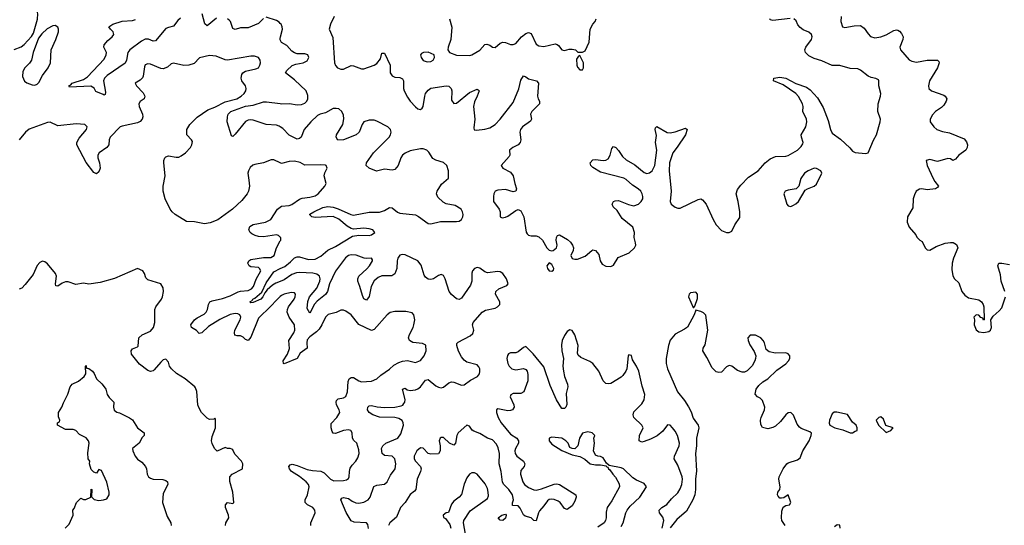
# Model space of a CAD drawing. Header units: inches. Extents: x 2396598 to 2566999, y 262085 to 451979.
# Tile 44 of 256: x 2457973 to 2465629, y 315372 to 319304. Entities that reach past the tile are written whole.
import ezdxf

# ---------------------------------------------------------------- set-up
doc = ezdxf.new("R2010")
doc.units = ezdxf.units.IN
doc.header["$MEASUREMENT"] = 0
doc.layers.add('C4351', color=7, linetype='Continuous')
doc.layers.add('C4361', color=7, linetype='Continuous')

msp = doc.modelspace()

# ---------------------------------------------------------------- linework, layer by layer
at = {"layer": 'C4351', "color": 5}
for points, elevation in [([(2457930, 319072.4), (2457985.6, 319094.4), (2458009.4, 319110.6), (2458066.3, 319173.7), (2458081.3, 319198.7), (2458112.7, 319307.3), (2458115.4, 319350), (2458109.1, 319370), (2458089.8, 319390), (2457970, 319464.2)], 40), ([(2459504.2, 319315.8), (2459430, 319256), (2459412, 319272), (2459391.3, 319350)], 20), ([(2459223.1, 319316.9), (2459202.1, 319297.9), (2459170, 319252.8), (2459130, 319244.3), (2459110, 319235), (2459030, 319141), (2459010, 319138), (2458974.1, 319154.1), (2458950, 319152.9), (2458921.7, 319138.3), (2458829.8, 319070.2), (2458815, 319050), (2458804.6, 318990), (2458793.5, 318966.5), (2458652.4, 318870), (2458632.3, 318850), (2458626.2, 318830), (2458639.7, 318740.3), (2458637.7, 318722.3), (2458630, 318717), (2458623.7, 318723.7), (2458566.1, 318746.1), (2458551.4, 318771.4), (2458526.7, 318786.7), (2458360.2, 318780.2), (2458355.3, 318790), (2458370, 318797.3), (2458380.9, 318810), (2458470, 318838.9), (2458500.3, 318859.7), (2458630, 318996.9), (2458646.7, 319030), (2458649.1, 319050), (2458628.4, 319090), (2458630.8, 319110), (2458657.5, 319142.5), (2458691.9, 319170), (2458705.6, 319190), (2458701, 319210), (2458678.4, 319230), (2458666.3, 319250), (2458698, 319270), (2458770, 319293.8), (2458850, 319297), (2458874.4, 319305.6)], 20), ([(2459870, 319312.9), (2459830, 319274.6), (2459750, 319240.2), (2459690, 319241.1), (2459650, 319227), (2459630, 319235.8), (2459612.8, 319290), (2459602, 319302), (2459590, 319311.6)], 20), ([(2460000, 319275.8), (2459990, 319286.1), (2459970, 319297.3), (2459890, 319323)], 20), ([(2460000, 319148.2), (2459999.2, 319150), (2460000, 319158.9)], 20), ([(2460000, 318190.5), (2459950, 318214.3), (2459930, 318213.7), (2459870, 318191.6), (2459801.3, 318178.7), (2459787.1, 318172.9), (2459766.1, 318153.9), (2459751.8, 318130), (2459746.7, 318110), (2459756.4, 318056.4), (2459759.1, 318010), (2459752.9, 317970), (2459742.1, 317950), (2459701.8, 317898.2), (2459629.2, 317830), (2459513.4, 317746.6), (2459455.1, 317724.9), (2459410, 317717.2), (2459332.9, 317732.9), (2459270, 317735.3), (2459182.8, 317790), (2459159.3, 317810), (2459144.4, 317830), (2459105.3, 317910), (2459088, 317970), (2459088.4, 318010), (2459104.5, 318090), (2459094, 318190), (2459095.2, 318210), (2459102.9, 318230), (2459110, 318238.8), (2459130, 318245.2), (2459190, 318234.2), (2459210, 318236.3), (2459230, 318245), (2459262.6, 318270), (2459300.7, 318310), (2459312.3, 318330), (2459316, 318356), (2459309, 318370), (2459273.2, 318410), (2459272, 318450), (2459295.1, 318490), (2459353.7, 318546.3), (2459437, 318603), (2459490, 318624), (2459570, 318666.4), (2459662, 318690), (2459696, 318710), (2459718.3, 318730), (2459731.6, 318750), (2459735.1, 318770), (2459728, 318790), (2459701.1, 318830), (2459696.4, 318850), (2459700.6, 318879.4), (2459707.6, 318892.4), (2459730, 318905.3), (2459810, 318922), (2459829.6, 318930.4), (2459840.7, 318950), (2459845.1, 318970), (2459842, 318990), (2459830, 319009.2), (2459800.1, 319020.1), (2459770, 319020.9), (2459590, 318989.8), (2459570, 318993.1), (2459502, 319022), (2459450, 319025.3), (2459372.2, 319007.8), (2459330, 318964.5), (2459289.6, 318949.6), (2459250, 318949.3), (2459170, 318967.3), (2459150, 318962), (2459124, 318936), (2459090, 318922), (2459070, 318925.1), (2458990, 318959.1), (2458970, 318961.6), (2458950, 318953.2), (2458943.1, 318936.9), (2458933.7, 318866.3), (2458927.9, 318852.1), (2458910, 318833.6), (2458871, 318810), (2458882, 318790), (2458934.3, 318734.3), (2458946, 318710), (2458942.4, 318690), (2458911.4, 318668.6), (2458899.6, 318650), (2458902.4, 318630), (2458929.5, 318570), (2458931.3, 318550), (2458925.5, 318530), (2458910, 318512.8), (2458890, 318503.4), (2458770, 318477.4), (2458755.2, 318470), (2458678.2, 318390), (2458669.3, 318370), (2458667.2, 318330), (2458650.7, 318309.3), (2458591.2, 318270), (2458582, 318250), (2458581.6, 318230), (2458593.7, 318190), (2458598.6, 318150), (2458590, 318120.7), (2458570, 318104.5), (2458550, 318115.8), (2458490, 318193.3), (2458417.7, 318330), (2458418.3, 318350), (2458436.5, 318383.5), (2458493.3, 318450), (2458497.4, 318470), (2458481.2, 318490), (2458413.8, 318493.8), (2458270, 318479.8), (2458210, 318506.3), (2458190, 318506), (2458047.5, 318452.5), (2458019.3, 318430), (2457970, 318369.4)], 40), ([(2460000, 318471), (2459990, 318477.3), (2459970, 318482.9), (2459890, 318489.8), (2459790, 318523.5), (2459770, 318525.8), (2459750, 318522.8), (2459730, 318512.9), (2459650, 318412.9), (2459630, 318395.4), (2459620.7, 318400.7), (2459587.1, 318510), (2459588, 318550), (2459593.3, 318570), (2459616.3, 318590), (2459730, 318630.9), (2459790, 318640.3), (2459870, 318665.9), (2459893.4, 318666.6), (2460000, 318651.8)], 20), ([(2460000, 317613.1), (2459985.4, 317625.4), (2459970, 317631.6), (2459870, 317616.2), (2459830, 317617.8), (2459804.8, 317624.8), (2459778.2, 317638.2), (2459766, 317650), (2459756.3, 317670), (2459763.5, 317696.5), (2459790, 317711.5), (2459884, 317730), (2459925.2, 317750), (2459977.4, 317830), (2460000, 317846.8)], 40), ([(2460000, 317152.2), (2459990, 317144.7), (2459905, 317055), (2459850, 317004.5), (2459830, 316982.2), (2459770, 316836.4), (2459750, 316809.7), (2459730, 316817.2), (2459710, 316836.1), (2459690, 316845.5), (2459665, 316845), (2459647.4, 316850), (2459642.6, 316870), (2459647.2, 316890), (2459686.8, 316970), (2459691.9, 316990), (2459684.4, 317010), (2459670, 317017.2), (2459650, 317019.1), (2459610, 317011.1), (2459530, 316973.7), (2459440.9, 316919.1), (2459390, 316868.2), (2459370, 316864.7), (2459347.5, 316887.5), (2459308.2, 316910), (2459304.4, 316930), (2459332.4, 316970), (2459353.2, 316986.8), (2459406.8, 317013.2), (2459424, 317030), (2459433, 317050), (2459440.9, 317090), (2459452.6, 317110), (2459470, 317118.1), (2459550, 317135.6), (2459610, 317156.6), (2459671.2, 317188.8), (2459690, 317194), (2459750, 317197.7), (2459774.7, 317210), (2459790.9, 317230), (2459812.6, 317287.4), (2459848.9, 317350), (2459839.3, 317370), (2459830, 317377.3), (2459770, 317382.6), (2459756.9, 317390), (2459748.5, 317410), (2459754.8, 317430), (2459770, 317439), (2459870, 317454.1), (2459925.5, 317454.5), (2459951.1, 317470), (2459969.8, 317530.2), (2460000, 317583.6)], 40), ([(2459574, 315370), (2459575.3, 315390), (2459599.3, 315430), (2459596.2, 315450), (2459574, 315510), (2459572.7, 315530), (2459589.5, 315550.5), (2459630, 315541), (2459639, 315550), (2459629.6, 315630), (2459608.4, 315711.6), (2459608, 315750), (2459626, 315770), (2459706, 315810), (2459708, 315850), (2459698, 315870), (2459646.3, 315926.3), (2459630, 315958), (2459623.1, 315963.1), (2459610, 315968.7), (2459590, 315968.7), (2459570, 315978), (2459510, 315948), (2459488.4, 315968.4), (2459468.9, 316008.9), (2459465.2, 316030), (2459470, 316062), (2459495.3, 316130), (2459496.4, 316196.4), (2459490, 316206), (2459482, 316198), (2459450, 316194), (2459430, 316204), (2459388.3, 316248.3), (2459366.9, 316286.9), (2459359.6, 316310), (2459351.6, 316411.6), (2459341.5, 316441.5), (2459334, 316450), (2459259.3, 316510), (2459193.9, 316553.9), (2459153.2, 316590), (2459139.3, 316610), (2459130, 316642), (2459110, 316664), (2459090, 316659), (2459070, 316641.2), (2459019.9, 316580.1), (2459010, 316573.2), (2458990, 316569), (2458970, 316577.2), (2458905.1, 316625.1), (2458842, 316702), (2458841.2, 316730), (2458850, 316744.7), (2458890, 316761), (2458893.8, 316766.2), (2458899.3, 316830), (2458926.7, 316853.3), (2458990, 316881.6), (2459013.6, 316910), (2459024.2, 316950), (2459024, 317050), (2459033, 317070), (2459075.1, 317130), (2459084.5, 317150), (2459092.3, 317190), (2459090, 317218), (2459070, 317249), (2458970, 317281.2), (2458955.5, 317295.5), (2458943.7, 317330), (2458930, 317352.3), (2458890, 317369.4), (2458710, 317290.9), (2458598.7, 317261.3), (2458510, 317248.4), (2458470, 317254.3), (2458410, 317245.1), (2458350, 317264.4), (2458330, 317264.4), (2458304.7, 317255.3), (2458270, 317232.7), (2458255.3, 317235.3), (2458252.7, 317250), (2458259.7, 317310), (2458252.6, 317330), (2458190, 317406), (2458170, 317421.2), (2458150, 317425.2), (2458130, 317417.2), (2458110, 317393.2), (2458077.1, 317322.9), (2458016.1, 317243.9), (2457990, 317217.2), (2457970, 317208.7)], 60), ([(2460000, 317269.4), (2459965.2, 317254.8), (2459940.3, 317239.7), (2459896.9, 317203.1), (2459879.2, 317180.8), (2459864.5, 317150), (2459847.2, 317130), (2459790, 317104.8), (2459770, 317103), (2459763.5, 317110), (2459780.1, 317119.9), (2459786, 317130), (2459802.7, 317137.3), (2459855.9, 317184.1), (2459890, 317257.8), (2459950, 317343.8), (2460000, 317368.7)], 20), ([(2458326, 315350), (2458358, 315382), (2458388, 315450), (2458386, 315490), (2458396.4, 315503.6), (2458415.3, 315550), (2458450, 315582), (2458470, 315572), (2458487.3, 315572.7), (2458526, 315590), (2458530, 315654), (2458534, 315650), (2458532.7, 315592.7), (2458552, 315572), (2458590, 315566), (2458626, 315570), (2458650, 315578), (2458669, 315610), (2458669.2, 315630), (2458650, 315708), (2458610, 315798), (2458590, 315806), (2458570, 315778), (2458550, 315786), (2458530, 315806), (2458515.3, 315850), (2458518, 315870), (2458505.2, 315890), (2458504.1, 315935.9), (2458514, 316010), (2458509.2, 316030), (2458490, 316053.2), (2458439, 316079), (2458408.9, 316108.9), (2458390, 316118), (2458330, 316118), (2458268, 316150), (2458268, 316170), (2458282, 316178), (2458286, 316190), (2458276.4, 316216.4), (2458275.3, 316250), (2458302, 316290), (2458314.6, 316325.4), (2458348.9, 316391.1), (2458365.2, 316450), (2458382, 316470), (2458430, 316494), (2458476, 316530), (2458489, 316550), (2458486, 316610), (2458490, 316614), (2458494, 316594), (2458510, 316592), (2458538.8, 316570), (2458552.3, 316552.3), (2458570.7, 316510), (2458613.3, 316473.3), (2458630.7, 316450), (2458642, 316430), (2458654.8, 316390), (2458670, 316364.7), (2458704.7, 316330), (2458702.8, 316290), (2458708, 316268), (2458730, 316251.3), (2458750, 316246.8), (2458827.5, 316207.5), (2458850, 316191), (2458890, 316131), (2458942, 316090), (2458942, 316070), (2458926, 316054), (2458902.8, 316010), (2458850.8, 315969.2), (2458853.4, 315950), (2458870.6, 315910), (2458890, 315886), (2458923.1, 315863.1), (2458950.4, 315830.4), (2458959.3, 315810), (2458964.9, 315770), (2458974.9, 315750), (2458990, 315737.6), (2459010, 315730.4), (2459087.5, 315727.5), (2459110, 315720.5), (2459122, 315710), (2459125.5, 315690), (2459090, 315619), (2459083.6, 315550), (2459119.5, 315439.5), (2459148.5, 315390), (2459150.5, 315370)], 60)]:
    msp.add_lwpolyline(points, dxfattribs=dict(at, elevation=elevation))
at = {"layer": 'C4351', "color": 5, "elevation": 40}
msp.add_lwpolyline([(2458250, 319258), (2458230, 319257.4), (2458187.5, 319232.5), (2458145.1, 319194.9), (2458118.7, 319161.3), (2458078, 319050), (2458064.4, 318990), (2458050, 318967.3), (2458013, 318930), (2457998.3, 318901.7), (2457996.2, 318863.8), (2458010, 318827.6), (2458030, 318812.8), (2458070, 318797.3), (2458090, 318796.5), (2458110, 318803.6), (2458122.9, 318817.1), (2458150.6, 318870), (2458193.8, 318930), (2458213.3, 318970), (2458217, 319070), (2458255.1, 319150), (2458275.6, 319210), (2458276.4, 319230), (2458270, 319246)], close=True, dxfattribs=at)
at = {"layer": 'C4361', "color": 5}
for points, elevation in [([(2460419.1, 319330), (2460389.2, 319270), (2460380.1, 319230), (2460407, 319167), (2460422.3, 318970), (2460428.2, 318948.2), (2460443.8, 318930), (2460470, 318918.7), (2460490, 318920.6), (2460550, 318947.6), (2460570, 318944.6), (2460630, 318921.5), (2460650, 318923.1), (2460730, 318951.5), (2460750, 318964.6), (2460778.8, 319001.2), (2460790, 319042.8), (2460810, 319043), (2460852.8, 318950), (2460854.2, 318890), (2460870, 318868.1), (2460890, 318858.6), (2460930, 318854.2), (2460950, 318844.9), (2460958.6, 318830), (2460958.1, 318770), (2460964, 318750), (2460990, 318701.8), (2461010, 318670.2), (2461050, 318627.9), (2461070, 318611.8), (2461090, 318606.7), (2461103.8, 318616.2), (2461111.6, 318628.4), (2461122.4, 318710), (2461129.2, 318730), (2461150, 318756.9), (2461170, 318772.3), (2461289.1, 318789.1), (2461310, 318787.6), (2461329.2, 318769.2), (2461333, 318750), (2461330, 318678), (2461350, 318652.7), (2461370, 318654), (2461470, 318738.2), (2461530, 318763.7), (2461539.6, 318759.6), (2461544.9, 318750), (2461531.8, 318710), (2461510, 318665.6), (2461502.7, 318630), (2461511.7, 318530), (2461504.1, 318464.1), (2461508.2, 318448.2), (2461525.1, 318445.1), (2461590, 318453.6), (2461630, 318463.8), (2461670, 318490.2), (2461709.8, 318530), (2461810, 318661.1), (2461853.3, 318766.7), (2461870, 318834.9), (2461890, 318868.7), (2461910, 318860.9), (2461930, 318843.9), (2461990.6, 318830), (2462007.6, 318810), (2461999.7, 318710), (2462004, 318690), (2462016.5, 318670), (2462014.3, 318650), (2461956, 318590), (2461946.3, 318570), (2461952.9, 318530), (2461945.8, 318514.2), (2461881.8, 318470), (2461866.7, 318450), (2461863.2, 318430), (2461870.1, 318370), (2461864.4, 318350), (2461848.5, 318331.5), (2461807.3, 318310), (2461782, 318290), (2461784.9, 318250), (2461779.9, 318240.1), (2461718.4, 318170), (2461730.4, 318150), (2461790, 318117.8), (2461811.2, 318091.2), (2461822.2, 318030), (2461836.5, 317990), (2461830.3, 317970), (2461810, 317964.8), (2461750, 317985), (2461690, 317979.8), (2461670, 317970.9), (2461659.3, 317950), (2461656.3, 317930), (2461658.5, 317890), (2461701.6, 317830), (2461708.4, 317810), (2461710.3, 317770.3), (2461723.7, 317763.7), (2461750, 317767.5), (2461770, 317777.5), (2461830, 317819.6), (2461850, 317827.2), (2461870, 317818.4), (2461894, 317770), (2461912.4, 317652.4), (2461919.7, 317639.7), (2461930, 317628.2), (2461950, 317622.2), (2461990, 317623.6), (2462010, 317616.5), (2462038.3, 317590), (2462073.4, 317530), (2462090, 317510.7), (2462110, 317506), (2462122, 317510), (2462146.6, 317530), (2462151.6, 317550), (2462145.1, 317590), (2462147, 317610), (2462154, 317626), (2462170, 317631), (2462234.2, 317594.2), (2462255.1, 317575.1), (2462272.7, 317550), (2462279.3, 317530), (2462277.3, 317510), (2462258, 317470), (2462270, 317448.2), (2462290, 317440.7), (2462310, 317441), (2462370, 317465.5), (2462422.7, 317510), (2462430, 317513.4), (2462450, 317510.3), (2462477, 317477), (2462487.6, 317430), (2462503.2, 317403.2), (2462530, 317388.5), (2462570, 317384), (2462590, 317396.3), (2462625.9, 317454.1), (2462711.3, 317490), (2462754.7, 317530), (2462763, 317550), (2462762.4, 317570), (2462751.6, 317610), (2462753.6, 317650), (2462739.7, 317690), (2462657.8, 317757.8), (2462619.7, 317819.7), (2462588.3, 317850), (2462581.5, 317870), (2462584.1, 317875.9), (2462590.8, 317889.2), (2462603.8, 317896.2), (2462630, 317898.6), (2462706.2, 317866.2), (2462750, 317856.9), (2462784.1, 317870), (2462805.7, 317890), (2462817.7, 317910), (2462819.2, 317930), (2462814.7, 317950), (2462803, 317970), (2462781.4, 317990), (2462737.2, 318017.2), (2462690, 318062.3), (2462670, 318072.8), (2462490, 318119.8), (2462430, 318155.4), (2462415.4, 318170), (2462409.7, 318190), (2462430, 318214.6), (2462450, 318218), (2462510, 318208.7), (2462530, 318211.1), (2462550, 318222.4), (2462565.5, 318250), (2462577.8, 318302.2), (2462590, 318317.4), (2462610, 318309.2), (2462630, 318288), (2462660.7, 318240.7), (2462690, 318214.6), (2462756.3, 318176.3), (2462830, 318114.8), (2462850, 318107.9), (2462870, 318113.6), (2462890, 318130.2), (2462911.1, 318170), (2462926.4, 318290), (2462917.5, 318350), (2462924.8, 318404.8), (2462914.3, 318450), (2462916.2, 318463.8), (2462927.2, 318472.8), (2463007.6, 318427.6), (2463030, 318423.9), (2463070, 318432.6), (2463150, 318461.1), (2463163.1, 318450), (2463150.2, 318410), (2463086.2, 318313.8), (2463051.1, 318268.9), (2463026.9, 318190), (2463023.7, 318130), (2463038.4, 317970), (2463030.3, 317890.3), (2463039.3, 317870), (2463070, 317846), (2463090, 317838.3), (2463110, 317838.3), (2463250, 317906.7), (2463270, 317910.4), (2463283.7, 317903.7), (2463312.4, 317870), (2463364.6, 317750), (2463390, 317707.7), (2463430, 317665.5), (2463470, 317650.5), (2463490, 317650.5), (2463510, 317658.8), (2463535.1, 317710), (2463573.6, 317766.4), (2463573.3, 317810), (2463560.4, 317890), (2463544.4, 317950), (2463555.8, 317984.2), (2463581.3, 318018.7), (2463640.3, 318079.7), (2463715.6, 318130), (2463770, 318190.4), (2463810, 318222.4), (2463850, 318240.3), (2463930, 318243.6), (2463950, 318249.2), (2464020.7, 318290), (2464050, 318318), (2464061.5, 318338.6), (2464064.7, 318350), (2464052.3, 318390), (2464051, 318410), (2464085.1, 318470), (2464094.8, 318510), (2464091.6, 318530), (2464063.5, 318590), (2464065, 318630), (2464059.4, 318650), (2464030, 318706.2), (2464008.9, 318730), (2463910, 318798.5), (2463835.3, 318830), (2463838, 318850), (2463883.1, 318856.9), (2463930, 318850.2), (2464008.2, 318808.2), (2464090, 318780.6), (2464119.9, 318759.9), (2464175.9, 318695.9), (2464221.8, 318621.8), (2464259.5, 318519.5), (2464277.1, 318450), (2464290, 318422.3), (2464355.5, 318375.5), (2464428.9, 318308.9), (2464450, 318283), (2464470, 318270.7), (2464550, 318264.9), (2464571.4, 318268.6), (2464611.6, 318368.4), (2464635.6, 318410), (2464665.1, 318510), (2464665.6, 318530), (2464645.3, 318590), (2464648.8, 318650), (2464667.7, 318710), (2464669.8, 318730), (2464655, 318790), (2464653.7, 318830), (2464650, 318836), (2464630, 318847.6), (2464594, 318854), (2464570, 318864.4), (2464510, 318912.6), (2464490, 318922.7), (2464430, 318924.1), (2464350, 318947.3), (2464290, 318949.2), (2464210, 318984.2), (2464150, 319001.8), (2464110, 319023.2), (2464083.4, 319050), (2464078.4, 319070), (2464085.4, 319090), (2464131.1, 319150), (2464134.6, 319170), (2464129, 319190), (2464110, 319206.2), (2464065.6, 319225.6), (2464042.6, 319242.6), (2464024.9, 319264.9), (2464010, 319295.8), (2463992.1, 319312.1)], 20), ([(2464360.5, 319330), (2464357.4, 319290), (2464370, 319248.5), (2464390, 319243.1), (2464462.2, 319257.8), (2464510, 319259.3), (2464539.6, 319239.6), (2464570, 319193.7), (2464590, 319173.1), (2464623.7, 319163.7), (2464670.3, 319170.3), (2464710, 319185.5), (2464770, 319220.2), (2464790, 319225), (2464802.4, 319222.4), (2464815.1, 319215.1), (2464830, 319197), (2464842.6, 319170), (2464841.5, 319150), (2464817.7, 319090), (2464822, 319070), (2464890, 318993.5), (2464910, 318980.8), (2464946.2, 318973.8), (2465030.2, 318990.2), (2465110, 318990.5), (2465119.3, 318979.3), (2465122, 318970), (2465108.7, 318930), (2465047.6, 318830), (2465041.1, 318790), (2465043.7, 318770), (2465063, 318750), (2465158.2, 318718.2), (2465170.5, 318710), (2465181.3, 318690), (2465177.6, 318670), (2465159.7, 318640.3), (2465139.7, 318620.3), (2465095.5, 318590), (2465070, 318564.5), (2465052.2, 318530), (2465052.4, 318510), (2465080.5, 318470), (2465105.5, 318450), (2465150, 318434.6), (2465204.1, 318424.1), (2465316.7, 318376.7), (2465335.5, 318355.5), (2465342, 318330), (2465340.7, 318310), (2465330.4, 318289.6), (2465276.3, 318250), (2465250, 318219), (2465230, 318209), (2465210, 318221.2), (2465190, 318226), (2465110, 318201.2), (2465050, 318216), (2465022, 318210), (2465030.8, 318170), (2465076.3, 318070), (2465090, 318044.7), (2465118, 318010), (2465110, 317998), (2465094, 317990), (2465030, 317982), (2464989.3, 317989.3), (2464970, 317986.6), (2464944, 317970), (2464930, 317942), (2464921.6, 317910), (2464918, 317842), (2464876, 317770), (2464874.4, 317730), (2464890, 317691.3), (2464942, 317630), (2464950, 317614), (2464972, 317590), (2464990, 317578), (2465014.8, 317530), (2465030, 317514.8), (2465050, 317510.7), (2465100.1, 317539.9), (2465170, 317567), (2465210, 317572.7), (2465230.5, 317570.5), (2465256.4, 317556.4), (2465267.7, 317530), (2465234.9, 317450), (2465224.9, 317410), (2465221.4, 317361.4), (2465230, 317311), (2465243, 317290), (2465276.7, 317256.7), (2465299.1, 317190), (2465321.7, 317161.7), (2465350, 317140.7), (2465430, 317126), (2465451.3, 317110), (2465464.7, 317090), (2465471.3, 317070), (2465472, 316970), (2465468.4, 316968.4), (2465462, 316982), (2465447.3, 316987.3), (2465430, 317006), (2465410, 317008), (2465392, 316990), (2465398, 316970), (2465396, 316930), (2465410, 316892), (2465430, 316876), (2465470, 316871), (2465510, 316878), (2465522, 316890), (2465529, 316910), (2465524, 316970), (2465542, 316998), (2465590, 317039.1), (2465610, 317062.8), (2465639.5, 317150)], 20), ([(2460000, 319158.9), (2460000.9, 319170), (2460018.2, 319230), (2460015.2, 319250), (2460005.7, 319270), (2460000, 319275.8)], 20), ([(2461315.3, 319310), (2461334.6, 319245.4), (2461324.9, 319150), (2461304.9, 319090), (2461302.8, 319070), (2461316, 319050), (2461369.1, 319029.1), (2461473, 319027), (2461490, 319032.4), (2461550, 319067.7), (2461590, 319110.7), (2461604.8, 319115.2), (2461630, 319105.5), (2461650, 319090.5), (2461670, 319087.7), (2461710, 319123), (2461729.8, 319130.2), (2461750, 319127), (2461790, 319110.3), (2461810, 319110.3), (2461830, 319120.3), (2461875.8, 319170), (2461910, 319196.5), (2461930, 319204.4), (2461950, 319196.3), (2461990, 319114.8), (2462010, 319102), (2462050, 319096.3), (2462136.1, 319116.1), (2462152.7, 319112.7), (2462163.8, 319103.8), (2462190, 319071.3), (2462210, 319066), (2462244.7, 319075.3), (2462270, 319076), (2462294, 319070), (2462312.7, 319052.7), (2462350, 319052), (2462370, 319062), (2462401.2, 319130), (2462409.3, 319230), (2462429.2, 319270), (2462449, 319290), (2462455.3, 319310)], 40), ([(2463965.4, 319314.6), (2463830, 319297.1), (2463810, 319303), (2463806.9, 319310)], 20), ([(2460000, 318651.8), (2460010, 318650.5), (2460072.4, 318652.4), (2460130, 318643.2), (2460165, 318645), (2460190, 318654.8), (2460206.5, 318670), (2460214.7, 318690), (2460214.9, 318714.9), (2460200.3, 318750), (2460110, 318836.2), (2460040.9, 318890), (2460049.6, 318910), (2460091.8, 318948.2), (2460121, 318958.9), (2460178.4, 318970), (2460210, 318985.4), (2460220.5, 319010), (2460213.1, 319030), (2460190, 319038.9), (2460130, 319040.2), (2460110, 319046.2), (2460090, 319059.3), (2460050, 319103.5), (2460008.1, 319128.1), (2460000, 319148.2)], 20), ([(2460000, 317368.7), (2460034.2, 317385.8), (2460079.6, 317420.4), (2460110, 317452.3), (2460130, 317460.4), (2460150, 317460.3), (2460218.4, 317438.4), (2460270, 317441.6), (2460314.6, 317465.4), (2460369, 317511), (2460430, 317540.3), (2460559.9, 317620.1), (2460610, 317629.1), (2460690, 317625.3), (2460710, 317630.2), (2460735.3, 317650), (2460720.4, 317670), (2460690, 317678.2), (2460650, 317682.7), (2460570, 317676.2), (2460550, 317680.2), (2460519.2, 317699.2), (2460454, 317754), (2460410, 317773.2), (2460270, 317766.1), (2460243.7, 317770), (2460230, 317786), (2460229.2, 317790.8), (2460259.6, 317810), (2460330, 317844), (2460370, 317851.9), (2460410, 317846.9), (2460450, 317833.5), (2460548.4, 317788.4), (2460570, 317784.3), (2460690, 317807.4), (2460770, 317807.7), (2460810, 317821.5), (2460850, 317844.4), (2460870, 317840.8), (2460910, 317808.4), (2460930, 317798.8), (2461050, 317786.9), (2461074.6, 317774.6), (2461150, 317720.5), (2461170, 317716.4), (2461244.4, 317735.6), (2461370, 317734.7), (2461390, 317738.6), (2461409.6, 317750), (2461419.3, 317770), (2461421, 317790), (2461417.3, 317810), (2461405.1, 317830), (2461359.2, 317859.2), (2461290, 317873.2), (2461265.2, 317885.2), (2461225.1, 317925.1), (2461215.6, 317950), (2461219.2, 317970), (2461253.7, 318026.3), (2461306.9, 318073.1), (2461306.6, 318130), (2461295.3, 318170), (2461270, 318194.2), (2461210, 318211.9), (2461185.5, 318225.5), (2461154.5, 318274.5), (2461138, 318290), (2461110, 318299.9), (2461090, 318299.5), (2461010, 318283.4), (2460970, 318266.8), (2460949.3, 318250), (2460936.9, 318230), (2460915, 318170), (2460890, 318140.3), (2460870, 318134.4), (2460810, 318141.6), (2460747.3, 318127.3), (2460690, 318149.7), (2460666.3, 318170), (2460671.1, 318190), (2460725.1, 318270), (2460845.8, 318390), (2460857.9, 318410), (2460862.1, 318430), (2460856.3, 318450), (2460835.1, 318470), (2460750, 318515.3), (2460730, 318524.1), (2460690, 318523.7), (2460649.2, 318510), (2460636, 318490), (2460613.5, 318430), (2460590.3, 318410), (2460490, 318369.9), (2460447.5, 318367.5), (2460433.3, 318390), (2460435.8, 318410), (2460487.1, 318490), (2460493.7, 318533.7), (2460490, 318560.9), (2460477.1, 318590), (2460453.7, 318610), (2460434.8, 318614.8), (2460410, 318613.3), (2460350, 318579.9), (2460310, 318569.9), (2460290, 318558), (2460237.1, 318510), (2460185.6, 318450), (2460161.5, 318390), (2460150, 318380.8), (2460130, 318374.2), (2460070, 318406.2), (2460018.9, 318458.9), (2460000, 318471)], 20), ([(2460000, 317846.8), (2460010, 317854.3), (2460070, 317860.2), (2460090, 317866.5), (2460150, 317909.2), (2460170, 317917.2), (2460230, 317923), (2460270, 317934), (2460294, 317950), (2460345.1, 318010), (2460356.2, 318030), (2460339.7, 318090), (2460345.4, 318114.6), (2460363.7, 318150), (2460357.2, 318170), (2460352.3, 318172.2), (2460310, 318176.4), (2460191.7, 318171.7), (2460153.3, 318193.3), (2460110, 318203.9), (2460070, 318200.4), (2460010, 318185.7), (2460000, 318190.5)], 40), ([(2460000, 317583.6), (2460003.6, 317590), (2460003.7, 317610), (2460000, 317613.1)], 40), ([(2460686.1, 315346.1), (2460679.2, 315379.2), (2460670, 315392.1), (2460575.2, 315395.2), (2460550, 315406), (2460511.8, 315471.8), (2460469.8, 315570.2), (2460477.7, 315582.3), (2460491.3, 315588.7), (2460530, 315579.7), (2460558.6, 315558.6), (2460586.1, 315546.1), (2460610, 315544.1), (2460650, 315550.9), (2460682.4, 315570), (2460698.3, 315590), (2460727, 315673), (2460750, 315683.8), (2460810, 315691.3), (2460829.9, 315710.1), (2460857.9, 315762.1), (2460893.6, 315810), (2460898.9, 315850), (2460890, 315889.6), (2460870.5, 315910.5), (2460810, 315915.3), (2460791.1, 315930), (2460786.3, 315970), (2460796.4, 315990), (2460819.2, 316010), (2460912.9, 316050), (2460936.3, 316083.7), (2460957.3, 316150), (2460956.2, 316170), (2460946.7, 316186.7), (2460922.5, 316202.5), (2460890, 316209.4), (2460770, 316212.5), (2460720.5, 316230), (2460689.7, 316250), (2460677.6, 316270), (2460679.5, 316290), (2460690, 316300.5), (2460710, 316303.7), (2460753.3, 316293.3), (2460810, 316287.6), (2460890, 316289.6), (2460939.3, 316300.7), (2460952.5, 316307.5), (2460961.2, 316318.8), (2460968.1, 316330), (2460969.9, 316349.9), (2460950, 316431), (2460970, 316437.3), (2460986.1, 316426.1), (2461010, 316420.2), (2461050, 316424.4), (2461070, 316433.2), (2461090.5, 316449.5), (2461130, 316502), (2461150, 316506.7), (2461210, 316458), (2461230, 316445.7), (2461250, 316441.1), (2461270, 316447), (2461310, 316480.2), (2461330, 316488.4), (2461350, 316486.3), (2461410, 316462.8), (2461430, 316464.6), (2461479, 316501), (2461532.4, 316530), (2461548.7, 316550), (2461552.5, 316567.5), (2461551.9, 316590), (2461544.7, 316604.7), (2461530, 316620.8), (2461450, 316641.8), (2461430, 316656.8), (2461410, 316683.1), (2461386.6, 316726.6), (2461371.6, 316770), (2461372.9, 316787.1), (2461382.9, 316797.1), (2461475.1, 316844.9), (2461495.9, 316864.1), (2461504.8, 316890), (2461494.8, 316930), (2461498.5, 316950), (2461570, 317028.9), (2461595.9, 317044.1), (2461670, 317060.9), (2461689.8, 317070.2), (2461699.3, 317080.7), (2461706.3, 317090), (2461705.7, 317110), (2461673.1, 317170), (2461676.4, 317190), (2461698.9, 317210), (2461762.4, 317237.6), (2461771.3, 317250), (2461757.5, 317290), (2461731.1, 317331.1), (2461710, 317342.7), (2461690, 317345.7), (2461610, 317336.3), (2461590, 317344.4), (2461550, 317372.3), (2461530, 317377.1), (2461510.5, 317370), (2461494.2, 317350), (2461487.9, 317332.1), (2461489.4, 317270), (2461479.1, 317240.9), (2461410, 317138.9), (2461390, 317128.4), (2461370, 317134.3), (2461330, 317167.6), (2461313.5, 317190), (2461282.4, 317290), (2461270, 317314.2), (2461250, 317322.5), (2461230, 317315), (2461190, 317287.7), (2461170, 317282.9), (2461150, 317286), (2461130, 317300.9), (2461118.3, 317318.3), (2461094, 317394), (2461070, 317428.4), (2460970, 317475.2), (2460950, 317479.1), (2460930, 317472), (2460912.6, 317450), (2460907.7, 317430), (2460905.5, 317370), (2460890, 317327.7), (2460866.5, 317313.5), (2460790, 317312.4), (2460760.9, 317299.1), (2460730, 317274.2), (2460706.3, 317230), (2460690, 317152.3), (2460670, 317122), (2460650, 317133.6), (2460638, 317158), (2460619.4, 317230), (2460603.1, 317270), (2460602, 317290), (2460611.6, 317310), (2460673.7, 317366.2), (2460693.5, 317390), (2460716.8, 317430), (2460716.2, 317436.2), (2460709.7, 317449.6), (2460673.9, 317446.2), (2460650.9, 317449.1), (2460590, 317472.3), (2460550, 317474.6), (2460530, 317469.9), (2460506.9, 317453.1), (2460430, 317349.1), (2460381.2, 317250), (2460365.9, 317190), (2460350, 317168.2), (2460285.4, 317114.6), (2460267, 317093), (2460230, 317020.7), (2460210, 317057.2), (2460212.9, 317112.9), (2460227.5, 317150), (2460283.8, 317216.2), (2460307.7, 317270), (2460308.8, 317290), (2460303.5, 317310), (2460285, 317325), (2460253.6, 317333.6), (2460150, 317338.8), (2460124.5, 317335.5), (2460090, 317323.1), (2460030, 317282), (2460000, 317269.4)], 20), ([(2465634.5, 317190), (2465603.7, 317270), (2465599.5, 317319.5), (2465579, 317390), (2465588, 317410), (2465609.2, 317410.8), (2465670, 317400.7)], 20), ([(2460237.6, 315370), (2460236, 315390), (2460269.7, 315470), (2460267.8, 315490), (2460252, 315510), (2460211.8, 315530), (2460194.3, 315550), (2460192.8, 315570), (2460212.5, 315610), (2460224.4, 315670), (2460218.5, 315690), (2460200.7, 315710), (2460150, 315751.3), (2460086, 315790), (2460071.2, 315810), (2460066.6, 315830), (2460076.9, 315843.1), (2460093.3, 315846.7), (2460130, 315837.3), (2460210, 315805.5), (2460250, 315797.7), (2460313.7, 315793.7), (2460341, 315781), (2460390.2, 315730.2), (2460417, 315717), (2460490, 315719.7), (2460514.4, 315725.6), (2460530, 315735.5), (2460536.1, 315750), (2460537.5, 315790), (2460543.7, 315816.3), (2460559.4, 315840.6), (2460588.3, 315870), (2460603.6, 315896.4), (2460612.4, 315930), (2460610, 315958), (2460595.1, 316010), (2460571.6, 316031.6), (2460562, 316050), (2460559.3, 316090), (2460549.3, 316109.3), (2460530, 316113.6), (2460492, 316110), (2460430, 316086), (2460410, 316089.5), (2460402.8, 316102.8), (2460395.1, 316130), (2460396.3, 316163.7), (2460438.3, 316210), (2460462, 316250), (2460457.7, 316270), (2460436.8, 316310), (2460433.3, 316330), (2460437.8, 316342.2), (2460450, 316354.6), (2460490, 316362.3), (2460510, 316374.9), (2460523.1, 316410), (2460528.3, 316491.7), (2460535.8, 316510), (2460550, 316522.3), (2460570, 316521.5), (2460610, 316496), (2460630, 316488.9), (2460710, 316492), (2460750, 316510.3), (2460780.9, 316539.1), (2460850, 316587.1), (2460883.8, 316616.2), (2460921.4, 316638.6), (2460950, 316648.4), (2460990, 316654.3), (2461050, 316637.6), (2461090, 316653.4), (2461118.4, 316690), (2461134.5, 316730), (2461132.3, 316772.3), (2461106, 316786), (2461030, 316794.5), (2461005.1, 316810), (2460997.6, 316830), (2461003.5, 316856.5), (2461032.3, 316910), (2461038, 316930), (2461045.2, 316970), (2461038, 317010), (2461024, 317024), (2460975.9, 317035.9), (2460890, 317035.8), (2460854.1, 317025.9), (2460830, 317009.6), (2460730, 316894.3), (2460710, 316888), (2460610, 316934.6), (2460550, 317008), (2460510, 317036.9), (2460490, 317044.5), (2460470, 317044.5), (2460433, 317027), (2460371.5, 317011.5), (2460350, 316989.6), (2460322, 316930), (2460301.7, 316898.3), (2460282.3, 316877.7), (2460230, 316838.8), (2460210, 316813.3), (2460205.9, 316790), (2460209.1, 316750), (2460154.6, 316710), (2460130, 316668.7), (2460030, 316627.4), (2460024.5, 316630), (2460021.5, 316650), (2460056.2, 316703.8), (2460071.8, 316748.2), (2460065.8, 316810), (2460105.7, 316870), (2460112.1, 316890), (2460110, 316931.6), (2460067.6, 316990), (2460052.9, 317030), (2460054.5, 317050), (2460063.1, 317070), (2460107.6, 317130), (2460115.8, 317150), (2460117, 317170), (2460110, 317179.3), (2460083.2, 317183.2), (2460030, 317169.7), (2460010, 317159.7), (2460000, 317152.2)], 40), ([(2463926, 315370), (2463899.6, 315410), (2463895.6, 315430), (2463898.6, 315481.4), (2463910, 315512), (2463930, 315524.7), (2463958, 315530), (2463968.7, 315550), (2463950, 315608), (2463914.4, 315585.6), (2463898, 315582), (2463884.1, 315584.1), (2463870, 315598), (2463866.6, 315610), (2463869.5, 315630), (2463882.7, 315650), (2463886.6, 315670), (2463875.6, 315730), (2463879.6, 315750), (2463909.3, 315810), (2463937.2, 315850), (2463950, 315859.1), (2464020.1, 315879.9), (2464042, 315898), (2464062.4, 315950), (2464110.9, 316030), (2464127, 316070), (2464129.2, 316089.2), (2464118, 316098), (2464050, 316123.6), (2464035.6, 316135.6), (2464019.5, 316159.5), (2463990, 316229.4), (2463970, 316249.6), (2463950, 316247.6), (2463930, 316231.3), (2463890, 316180.5), (2463850, 316143.6), (2463830, 316131.8), (2463790, 316122.9), (2463750, 316132.7), (2463735.3, 316155.3), (2463733.7, 316190), (2463738.5, 316210), (2463765.7, 316270), (2463766.9, 316290), (2463750, 316342.7), (2463730, 316360.7), (2463709.2, 316370), (2463691.9, 316391.9), (2463699.6, 316430), (2463719.8, 316460.2), (2463752.3, 316487.7), (2463791.6, 316510), (2463861.7, 316578.3), (2463930, 316627.3), (2463951.8, 316650), (2463960.7, 316670), (2463962, 316690), (2463950, 316706), (2463930, 316713), (2463850, 316709.6), (2463800.7, 316720.7), (2463778.7, 316738.7), (2463764.2, 316790), (2463754.7, 316810), (2463736.2, 316830), (2463695.3, 316850), (2463652, 316850), (2463634.9, 316830), (2463637, 316810), (2463650, 316776.3), (2463683.8, 316723.8), (2463696.3, 316690), (2463695.5, 316670), (2463688.5, 316650), (2463667.9, 316612.1), (2463630, 316574.5), (2463610, 316562), (2463590, 316562), (2463555.1, 316575.1), (2463510, 316609.2), (2463490, 316614), (2463470, 316605.2), (2463430, 316562), (2463410, 316559.5), (2463390, 316566.6), (2463356.9, 316596.9), (2463317.2, 316677.2), (2463284, 316730), (2463289, 316750), (2463304, 316776), (2463323.6, 316890), (2463307.3, 317007.3), (2463290, 317023.7), (2463270, 317034.5), (2463230, 317046), (2463219.1, 317010), (2463166.7, 316913.3), (2463143.6, 316896.4), (2463070, 316859.3), (2463030, 316810.9), (2463017, 316770), (2463000.1, 316670), (2463000.5, 316630), (2463010, 316588.2), (2463087.1, 316410), (2463141.6, 316341.6), (2463173.2, 316293.2), (2463193.6, 316253.6), (2463210, 316204.9), (2463248.3, 316150), (2463254, 316130), (2463235.9, 316050), (2463236.1, 315990), (2463228.8, 315930), (2463236.8, 315796.8), (2463228.4, 315730), (2463228.6, 315650), (2463223.6, 315610), (2463208.2, 315570), (2463158.8, 315481.2), (2463082.6, 315417.4), (2463030, 315351)], 20), ([(2462968.1, 315350), (2462982, 315410), (2462974.8, 315434.8), (2462948.5, 315470), (2462945.7, 315490), (2462966.9, 315510), (2463005.2, 315534.8), (2463041.6, 315578.4), (2463090, 315624.1), (2463110, 315654.7), (2463122.3, 315690), (2463126.2, 315730), (2463123.5, 315750), (2463090, 315839.7), (2463063.1, 315890), (2463065, 315910), (2463102.2, 315990), (2463103.4, 316010), (2463088.6, 316070), (2463070, 316104.8), (2463050, 316129.8), (2463030, 316150.7), (2463010, 316153.5), (2462974.6, 316105.4), (2462931.3, 316068.7), (2462878.4, 316041.6), (2462830, 316024), (2462810, 316019.7), (2462790, 316029.6), (2462793.6, 316070), (2462820.9, 316130), (2462812, 316152), (2462749.2, 316209.2), (2462743.1, 316230), (2462750, 316254.4), (2462810, 316317.4), (2462830, 316348.5), (2462834.5, 316390), (2462813.8, 316453.8), (2462786.9, 316570), (2462770.4, 316610), (2462739.3, 316659.3), (2462730, 316691.5), (2462710, 316696.9), (2462705.2, 316690), (2462693.7, 316590), (2462686.4, 316570), (2462663.4, 316536.6), (2462650, 316524.2), (2462570, 316475.4), (2462550, 316471.2), (2462530, 316474.7), (2462510, 316494.5), (2462477.4, 316570), (2462430, 316631.2), (2462406.3, 316646.3), (2462336.4, 316676.4), (2462314.7, 316694.7), (2462309.8, 316710), (2462314.6, 316770), (2462290, 316854), (2462270, 316887.1), (2462250, 316891.7), (2462230, 316879.3), (2462210, 316848.7), (2462192.7, 316810), (2462185.6, 316774.4), (2462187.9, 316730), (2462200.8, 316670), (2462197.5, 316610), (2462201.7, 316570), (2462210, 316528.8), (2462232.7, 316470), (2462234.5, 316450), (2462223.5, 316396.5), (2462228.3, 316311.7), (2462219, 316290), (2462210, 316280.4), (2462190, 316281.7), (2462148.4, 316348.4), (2462098.8, 316458.8), (2462050, 316604.8), (2461966.8, 316706.8), (2461910, 316763.7), (2461890, 316754), (2461850, 316721), (2461830, 316714.3), (2461790, 316713), (2461773.6, 316706.4), (2461766.2, 316693.8), (2461761.5, 316670), (2461767.8, 316630), (2461780.1, 316610), (2461800.7, 316590), (2461830, 316582.2), (2461890, 316591.1), (2461910, 316582.6), (2461919.6, 316570), (2461925.4, 316545.4), (2461924.8, 316495.2), (2461894.6, 316410), (2461870, 316397.8), (2461810, 316395.8), (2461792.4, 316387.6), (2461787.3, 316370), (2461816.6, 316310), (2461818.3, 316290), (2461804.6, 316270), (2461790, 316263.8), (2461770, 316263.4), (2461690, 316278), (2461680.4, 316270), (2461679.7, 316250), (2461693.8, 316210), (2461716.3, 316170), (2461790, 316081.1), (2461837.8, 316050), (2461851.8, 316030), (2461852.7, 316010), (2461827.4, 315970), (2461822.6, 315950), (2461824.8, 315930), (2461838.4, 315910), (2461891.7, 315870), (2461901.1, 315850), (2461896.4, 315830), (2461870, 315798), (2461867.3, 315770), (2461885.4, 315710), (2461899.7, 315690), (2461930, 315665.4), (2461970, 315647.5), (2461990, 315645.6), (2462030, 315654.7), (2462130, 315692.1), (2462150, 315694.7), (2462170, 315690.3), (2462297, 315610), (2462300.3, 315590), (2462290, 315559.3), (2462270, 315523.7), (2462230, 315495.6), (2462210, 315503.5), (2462174.8, 315550), (2462160.5, 315560.5), (2462130, 315571.7), (2462105.1, 315574.9), (2462090, 315572), (2462078.1, 315561.9), (2462050, 315522.8), (2462015, 315485), (2462006.3, 315470), (2461990, 315406.6), (2461970, 315409.2), (2461949.6, 315429.6), (2461903.3, 315443.3), (2461890, 315452.3), (2461864.2, 315504.2), (2461850, 315522.9), (2461805.1, 315525.1), (2461805.7, 315545.7), (2461813.6, 315570), (2461805.2, 315610), (2461776.8, 315650), (2461737, 315690), (2461727.5, 315707.5), (2461717.3, 315790), (2461701.6, 315850), (2461705.4, 315930), (2461694.5, 315974.5), (2461682, 316002), (2461650, 316036.3), (2461610, 316050.6), (2461550, 316087.2), (2461503.7, 316103.7), (2461491.4, 316111.4), (2461470, 316143.6), (2461450, 316151.3), (2461382.2, 316090), (2461372, 316070), (2461363.1, 316010), (2461350, 315995.8), (2461315.6, 316010), (2461270, 316054.2), (2461250, 316054.2), (2461243.7, 316050), (2461234.6, 316030), (2461242.6, 315990), (2461242.3, 315950), (2461230, 315927.8), (2461170, 315925.1), (2461150, 315931.2), (2461110, 315971.9), (2461090, 315974), (2461060.9, 315950), (2461040.4, 315910), (2461041, 315890), (2461051.1, 315870), (2461090.1, 315830.1), (2461094.6, 315810), (2461090.1, 315790), (2461063.6, 315730), (2461052.4, 315650), (2461043, 315637), (2461009.4, 315610.6), (2460971.5, 315548.5), (2460935.2, 315510), (2460904, 315436), (2460850.3, 315390), (2460842.4, 315370)], 20), ([(2462650, 315362.8), (2462664.5, 315390), (2462686.6, 315470), (2462697, 315490), (2462719.7, 315520.3), (2462796, 315590), (2462848, 315670), (2462830, 315698), (2462770, 315722), (2462740.2, 315740.2), (2462668, 315810), (2462650, 315819), (2462558, 315838), (2462535.3, 315855.3), (2462510, 315898), (2462490, 315908), (2462468.9, 315908.9), (2462450, 315918), (2462434, 315950), (2462442, 316010), (2462438, 316050), (2462446, 316070), (2462426, 316090), (2462390, 316098), (2462350, 316088), (2462326, 316050), (2462312, 315990), (2462290, 315968), (2462268.4, 315968.4), (2462250, 315978), (2462237.2, 316010), (2462221.2, 316030), (2462190, 316049.2), (2462110, 316057.2), (2462091.1, 316048.9), (2462090.8, 316030), (2462110, 316004), (2462190, 315954.8), (2462270, 315921), (2462330, 315907.7), (2462366.7, 315886.7), (2462410, 315851), (2462450, 315841), (2462490, 315841), (2462534, 315834), (2462534, 315830), (2462545.4, 315825.4), (2462552, 315810), (2462562.8, 315802.8), (2462584.7, 315770), (2462607.1, 315747.1), (2462635.5, 315695.5), (2462637.3, 315670), (2462576.7, 315563.3), (2462540.5, 315510), (2462533.7, 315473.7), (2462533, 315430), (2462528.5, 315410), (2462517.1, 315390), (2462470, 315357.7)], 40), ([(2461451.8, 315230), (2461424.5, 315390), (2461426.6, 315410), (2461475.9, 315484.1), (2461610, 315580.3), (2461618.8, 315601.2), (2461616.5, 315630), (2461610, 315656.9), (2461593.3, 315693.3), (2461530, 315769.5), (2461510, 315779.6), (2461490, 315779.6), (2461470.3, 315769.7), (2461450, 315741.2), (2461429.2, 315690.8), (2461408.8, 315611.2), (2461390.7, 315590), (2461350, 315559.5), (2461330, 315536), (2461307.7, 315472.3), (2461290, 315468.7), (2461264.9, 315450), (2461270, 315432), (2461284.5, 315424.5), (2461318.8, 315378.8), (2461326, 315350)], 40), ([(2464351.8, 315350), (2464350, 315373.2), (2464330, 315375.1), (2464310, 315361.2)], 20)]:
    msp.add_lwpolyline(points, dxfattribs=dict(at, elevation=elevation))
for points, elevation in [([(2461150, 319052.3), (2461114, 319050), (2461098, 319042), (2461090.8, 319030), (2461094, 319010), (2461110, 318988.2), (2461142.7, 318977.3), (2461170, 318979.1), (2461189, 318990), (2461199, 319010), (2461195.3, 319030)], 40), ([(2462330, 319026), (2462318, 319022), (2462303.6, 318996.4), (2462304.7, 318950), (2462310, 318934), (2462330, 318914), (2462350, 318914), (2462358, 318930), (2462358, 318970)], 40), ([(2464150, 318149.6), (2464104, 318130), (2464074.8, 318110), (2464046.8, 318070), (2464031, 318010), (2464021.4, 317998.6), (2464010, 317989), (2463950, 317979.3), (2463926, 317970), (2463914.8, 317950), (2463938.8, 317870), (2463950, 317856), (2463970, 317851.3), (2463990, 317862), (2464008.9, 317871.1), (2464030, 317891.3), (2464082, 317978), (2464098, 317990), (2464150, 318010.7), (2464170, 318026), (2464209.3, 318110), (2464204, 318130), (2464170, 318147)], 20), ([(2462090, 317413.3), (2462072.2, 317390), (2462076.5, 317370), (2462090, 317352.4), (2462110, 317347.7), (2462123.2, 317356.8), (2462125.6, 317370), (2462110, 317400.7)], 20), ([(2463230, 317184.2), (2463190, 317179.3), (2463179, 317170), (2463174.9, 317150), (2463210, 317064.7), (2463215.3, 317064.7), (2463224, 317076), (2463243.5, 317136.5), (2463243, 317170)], 20), ([(2464327.1, 316252.9), (2464307.3, 316252.7), (2464290, 316238), (2464270.8, 316190), (2464267.3, 316167.3), (2464272, 316150), (2464312, 316130), (2464373.7, 316113.7), (2464430, 316091), (2464450, 316091.3), (2464470, 316104.7), (2464486, 316110), (2464486, 316130), (2464478, 316150), (2464450, 316175.3), (2464410, 316234)], 20), ([(2464670, 316215.3), (2464654, 316210), (2464634, 316190), (2464652, 316150), (2464710, 316094), (2464730, 316102), (2464746, 316110), (2464766, 316130), (2464707.3, 316147.3), (2464690, 316198)], 20), ([(2461730, 315409.7), (2461710, 315412.3), (2461694.5, 315430), (2461722.7, 315450), (2461750, 315457.3), (2461754.9, 315450), (2461751.5, 315428.5)], 20)]:
    msp.add_lwpolyline(points, close=True, dxfattribs=dict(at, elevation=elevation))

doc.saveas('drawing.dxf')
